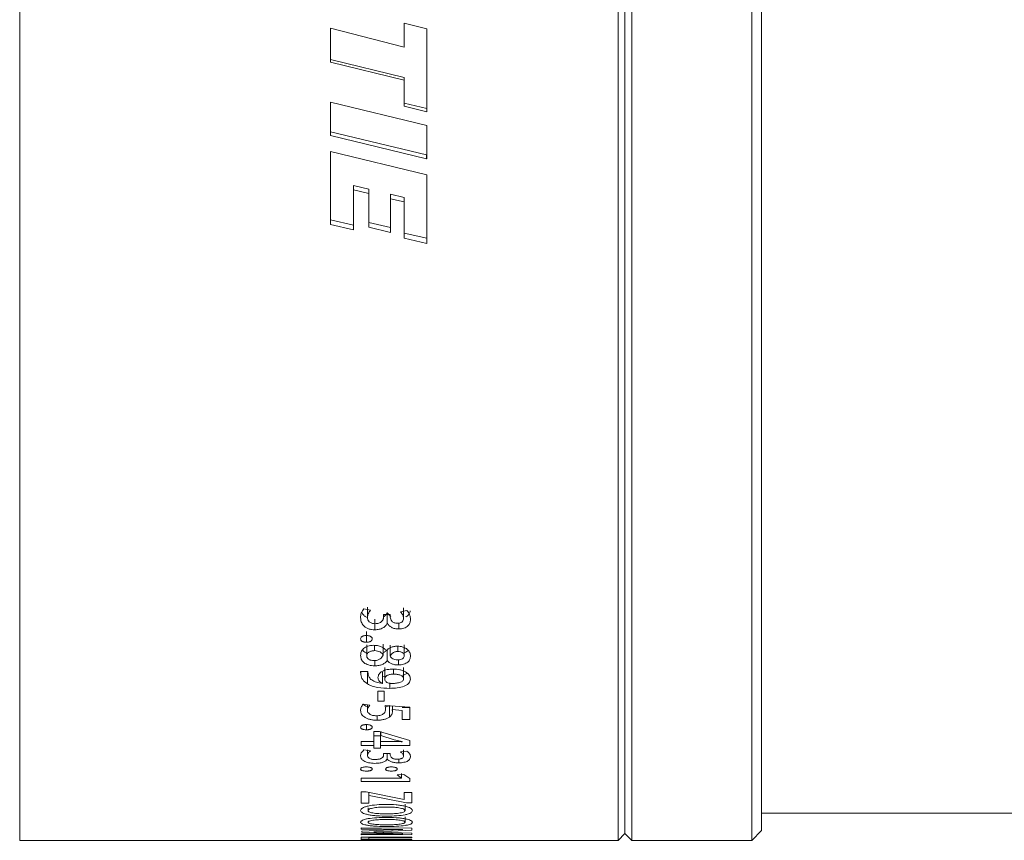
# Model space of a CAD drawing. Header units: millimetres. Extents: x 0 to 1118, y 0 to 864.
# Tile 49 of 256: x 166 to 184, y 335 to 350. Entities that reach past the tile are written whole.
import ezdxf

# ---------------------------------------------------------------- set-up
doc = ezdxf.new("R2010")
doc.units = ezdxf.units.MM

msp = doc.modelspace()

# ---------------------------------------------------------------- linework, layer by layer
at = {"color": 7, "linetype": 'Continuous', "lineweight": 15}
for p, q in [((166.054, 335.21), (166.054, 369.96)), ((177.004, 335.21), (177.004, 369.96)), ((177.254, 335.21), (177.254, 369.96)), ((179.452, 335.21), (179.452, 369.96)), ((177.129, 335.335), (177.129, 369.835)), ((179.629, 335.387), (179.629, 369.784)), ((173.089, 350.165), (173.502, 350.063)), ((173.089, 349.731), (173.089, 350.165)), ((171.741, 349.455), (171.741, 350.074)), ((171.741, 350.074), (173.089, 349.731)), ((173.502, 348.545), (173.502, 350.063)), ((173.088, 349.174), (171.741, 349.5)), ((173.088, 349.124), (171.741, 349.455)), ((173.088, 349.174), (173.088, 349.124)), ((173.088, 348.646), (173.088, 349.124)), ((171.741, 348.721), (173.502, 348.292)), ((171.741, 348.112), (171.741, 348.721)), ((173.502, 348.603), (173.088, 348.702)), ((173.502, 348.545), (173.088, 348.646)), ((173.501, 347.757), (171.741, 348.176)), ((173.502, 347.687), (173.502, 348.292)), ((173.501, 347.687), (171.741, 348.112)), ((171.741, 347.816), (173.502, 347.393)), ((171.741, 346.483), (171.741, 347.816)), ((173.501, 347.687), (173.501, 347.757)), ((173.502, 347.757), (173.501, 347.757)), ((173.502, 347.687), (173.501, 347.687)), ((173.502, 346.137), (173.502, 347.393)), ((172.445, 347.129), (172.161, 347.197)), ((172.161, 347.118), (172.161, 347.197)), ((172.161, 346.384), (172.161, 347.118)), ((172.445, 347.049), (172.161, 347.118)), ((172.445, 347.049), (172.445, 347.129)), ((172.445, 346.431), (172.445, 347.049)), ((173.09, 346.978), (172.842, 347.036)), ((172.842, 346.955), (172.842, 347.036)), ((172.842, 346.338), (172.842, 346.955)), ((173.09, 346.896), (172.842, 346.955)), ((173.09, 346.896), (173.09, 346.978)), ((173.09, 346.233), (173.09, 346.896)), ((172.161, 346.473), (171.741, 346.57)), ((172.842, 346.428), (172.445, 346.52)), ((172.161, 346.384), (171.741, 346.483)), ((172.842, 346.338), (172.445, 346.431)), ((173.502, 346.23), (173.09, 346.325)), ((173.502, 346.137), (173.09, 346.233)), ((172.417, 339.481), (172.417, 339.29)), ((172.472, 339.422), (172.349, 339.447)), ((172.835, 339.345), (172.712, 339.345)), ((172.712, 339.295), (172.712, 339.345)), ((172.776, 339.381), (172.776, 339.188)), ((172.779, 339.381), (172.779, 339.188)), ((172.836, 339.297), (172.835, 339.345)), ((173.141, 339.418), (173.021, 339.393)), ((173.079, 339.466), (173.079, 339.274)), ((172.554, 339.258), (172.554, 339.064)), ((172.776, 339.188), (172.779, 339.188)), ((172.993, 339.186), (172.993, 339.08)), ((172.399, 339.033), (172.399, 338.835)), ((172.404, 338.59), (172.404, 338.791)), ((172.549, 338.682), (172.549, 338.779)), ((172.706, 338.601), (172.706, 338.802)), ((172.831, 338.58), (172.831, 338.781)), ((172.971, 338.667), (172.971, 338.764)), ((173.092, 338.59), (173.092, 338.791)), ((172.766, 338.682), (172.762, 338.682)), ((172.777, 338.702), (172.777, 338.499)), ((172.781, 338.702), (172.781, 338.499)), ((172.552, 338.502), (172.552, 338.405)), ((172.777, 338.499), (172.781, 338.499)), ((172.984, 338.515), (172.984, 338.42)), ((172.426, 338.301), (172.293, 338.301)), ((172.293, 338.301), (172.296, 338.244)), ((172.418, 338.281), (172.418, 338.072)), ((172.425, 338.301), (172.425, 338.281)), ((172.429, 338.249), (172.426, 338.301)), ((172.69, 338.291), (172.69, 338.083)), ((172.69, 338.212), (172.751, 338.208)), ((172.734, 338.168), (172.734, 338.375)), ((172.897, 338.252), (172.897, 338.344)), ((173.08, 338.168), (173.08, 338.376)), ((172.69, 338.083), (172.688, 338.081)), ((172.826, 338.095), (172.826, 337.992)), ((172.722, 337.942), (172.609, 337.942)), ((172.609, 337.756), (172.609, 337.942)), ((172.722, 337.756), (172.722, 337.942)), ((172.464, 337.686), (172.341, 337.704)), ((172.417, 337.693), (172.417, 337.586)), ((172.609, 337.756), (172.722, 337.756)), ((173.192, 337.649), (172.741, 337.679)), ((172.741, 337.679), (172.749, 337.617)), ((172.818, 337.681), (172.818, 337.463)), ((172.875, 337.67), (172.875, 337.57)), ((172.593, 337.495), (172.593, 337.409)), ((172.871, 337.602), (173.054, 337.589)), ((173.054, 337.641), (173.192, 337.641)), ((173.054, 337.423), (173.054, 337.589)), ((173.192, 337.423), (173.192, 337.649)), ((172.399, 337.329), (172.399, 337.233)), ((173.054, 337.423), (173.192, 337.423)), ((172.641, 337.201), (172.533, 337.201)), ((172.533, 337.018), (172.533, 337.201)), ((173.192, 337.035), (172.641, 337.201)), ((172.659, 337.127), (172.659, 337.201)), ((172.659, 337.127), (172.659, 337.172)), ((172.659, 337.018), (172.659, 337.127)), ((172.659, 337.127), (172.661, 337.126)), ((172.661, 337.126), (172.661, 337.201)), ((172.661, 337.126), (172.904, 337.052)), ((172.304, 336.947), (172.304, 337.018)), ((172.533, 337.018), (172.304, 337.018)), ((172.304, 336.947), (172.533, 336.947)), ((172.533, 337.122), (172.659, 337.122)), ((172.533, 336.947), (172.533, 337.018)), ((172.533, 336.897), (172.533, 336.947)), ((172.9, 337.018), (172.659, 337.018)), ((172.659, 336.947), (172.659, 337.018)), ((172.659, 336.897), (172.659, 336.947)), ((172.659, 336.947), (173.192, 336.947)), ((172.904, 337.052), (173.054, 337.018)), ((173.054, 337.018), (173.054, 337.015)), ((173.192, 336.947), (173.192, 337.035)), ((172.472, 336.848), (172.349, 336.864)), ((172.417, 336.866), (172.417, 336.763)), ((172.533, 336.897), (172.659, 336.897)), ((172.835, 336.798), (172.712, 336.798)), ((172.712, 336.766), (172.712, 336.798)), ((172.776, 336.798), (172.776, 336.698)), ((172.779, 336.798), (172.779, 336.698)), ((172.836, 336.767), (172.835, 336.798)), ((173.141, 336.845), (173.021, 336.829)), ((173.079, 336.867), (173.079, 336.753)), ((172.776, 336.698), (172.779, 336.698)), ((172.993, 336.696), (172.993, 336.629)), ((173.086, 336.417), (172.959, 336.406)), ((172.959, 336.406), (173.041, 336.348)), ((173.041, 336.435), (173.041, 336.348)), ((173.192, 336.339), (173.086, 336.417)), ((173.041, 336.347), (172.304, 336.347)), ((172.304, 336.289), (172.304, 336.347)), ((172.304, 336.289), (173.192, 336.289)), ((173.041, 336.347), (173.041, 336.348)), ((173.192, 336.289), (173.192, 336.339)), ((172.396, 336.099), (172.304, 336.099)), ((172.304, 335.892), (172.304, 336.099)), ((173.088, 335.956), (172.396, 336.099)), ((172.443, 336.09), (172.443, 336.029)), ((173.23, 336.086), (173.092, 336.086)), ((173.092, 335.956), (173.092, 336.086)), ((173.23, 335.894), (173.23, 336.086)), ((172.304, 335.892), (172.443, 335.892)), ((172.443, 336.029), (172.448, 336.029)), ((172.443, 335.892), (172.443, 336.029)), ((172.448, 336.029), (173.133, 335.894)), ((173.092, 335.956), (173.088, 335.956)), ((173.106, 335.755), (173.106, 335.873)), ((173.133, 335.894), (173.23, 335.894)), ((172.429, 335.755), (172.429, 335.806)), ((179.629, 335.71), (210.679, 335.71)), ((173.106, 335.541), (173.106, 335.64)), ((173.229, 335.431), (172.304, 335.441)), ((172.304, 335.416), (172.304, 335.441)), ((172.304, 335.416), (172.675, 335.413)), ((172.681, 335.329), (172.304, 335.327)), ((172.304, 335.309), (172.304, 335.327)), ((172.71, 335.396), (172.315, 335.379)), ((172.315, 335.361), (172.315, 335.379)), ((172.315, 335.361), (172.715, 335.344)), ((172.536, 335.368), (172.856, 335.38)), ((172.857, 335.356), (172.536, 335.368)), ((172.536, 335.368), (172.536, 335.368)), ((172.675, 335.413), (173.068, 335.411)), ((173.068, 335.33), (172.681, 335.329)), ((173.068, 335.41), (172.71, 335.396)), ((172.715, 335.344), (173.068, 335.331)), ((172.856, 335.38), (173.229, 335.397)), ((173.229, 335.34), (172.857, 335.356)), ((173.068, 335.411), (173.068, 335.41)), ((173.068, 335.331), (173.068, 335.33)), ((173.229, 335.397), (173.229, 335.431)), ((173.229, 335.314), (173.229, 335.34)), ((177.004, 335.21), (177.129, 335.335)), ((177.129, 335.335), (177.254, 335.21)), ((179.452, 335.21), (179.629, 335.387)), ((166.054, 335.21), (172.304, 335.21)), ((172.304, 335.309), (173.229, 335.314)), ((173.23, 335.267), (172.304, 335.267)), ((172.304, 335.232), (172.304, 335.267)), ((172.304, 335.232), (172.443, 335.232)), ((173.23, 335.226), (172.304, 335.226)), ((172.304, 335.211), (172.304, 335.226)), ((172.304, 335.211), (172.443, 335.211)), ((173.23, 335.21), (172.304, 335.21)), ((172.304, 335.21), (172.304, 335.21)), ((172.443, 335.267), (172.443, 335.254)), ((172.443, 335.254), (173.23, 335.254)), ((172.443, 335.232), (172.443, 335.254)), ((172.443, 335.226), (172.443, 335.22)), ((172.443, 335.211), (172.443, 335.22)), ((172.443, 335.22), (172.711, 335.22)), ((172.711, 335.226), (172.711, 335.22)), ((172.711, 335.212), (172.711, 335.22)), ((172.711, 335.212), (172.849, 335.212)), ((172.849, 335.226), (172.849, 335.22)), ((172.849, 335.212), (172.849, 335.22)), ((172.849, 335.22), (173.092, 335.22)), ((173.092, 335.226), (173.092, 335.22)), ((173.092, 335.211), (173.092, 335.22)), ((173.092, 335.211), (173.23, 335.211)), ((173.23, 335.254), (173.23, 335.267)), ((173.23, 335.211), (173.23, 335.226)), ((173.23, 335.21), (177.004, 335.21)), ((177.254, 335.21), (179.452, 335.21))]:
    msp.add_line(p, q, dxfattribs=at)
at = {"color": 9, "linetype": 'Continuous', "lineweight": 0}
msp.add_line((172.296, 338.301), (172.296, 338.244), dxfattribs=at)
at = {"color": 7, "linetype": 'Continuous', "lineweight": 15}
for points, knots in [([(172.349, 339.447), (172.332, 339.421), (172.297, 339.369), (172.293, 339.313), (172.292, 339.285)], [0, 0, 0, 0, 0.499407, 1, 1, 1, 1]), ([(172.314, 339.384), (172.324, 339.365), (172.34, 339.334), (172.381, 339.302), (172.408, 339.29), (172.418, 339.286)], [0, 0, 0, 0, 0.491857, 0.807177, 1, 1, 1, 1]), ([(172.417, 339.29), (172.42, 339.313), (172.426, 339.359), (172.457, 339.401), (172.472, 339.422)], [0, 0, 0, 0, 0.499993, 1, 1, 1, 1]), ([(172.56, 339.175), (172.55, 339.175), (172.528, 339.176), (172.497, 339.183), (172.471, 339.195), (172.441, 339.216), (172.421, 339.249), (172.418, 339.276), (172.417, 339.29)], [0, 0, 0, 0, 0.125673, 0.248637, 0.378729, 0.500454, 0.74965, 1, 1, 1, 1]), ([(172.712, 339.295), (172.712, 339.288), (172.711, 339.273), (172.702, 339.245), (172.683, 339.218), (172.655, 339.196), (172.617, 339.18), (172.583, 339.177), (172.56, 339.175)], [0, 0, 0, 0, 0.125418, 0.250744, 0.50076, 0.625816, 0.750924, 1, 1, 1, 1]), ([(172.712, 339.302), (172.726, 339.312), (172.758, 339.334), (172.77, 339.364), (172.776, 339.381)], [0, 0, 0, 0, 0.4424217, 1, 1, 1, 1]), ([(172.779, 339.381), (172.788, 339.366), (172.803, 339.34), (172.834, 339.319), (172.847, 339.31)], [0, 0, 0, 0, 0.553667, 1, 1, 1, 1]), ([(172.965, 339.183), (172.955, 339.184), (172.934, 339.185), (172.906, 339.193), (172.881, 339.205), (172.859, 339.227), (172.84, 339.257), (172.837, 339.284), (172.836, 339.297)], [0, 0, 0, 0, 0.1251918, 0.2500834, 0.3749628, 0.499955, 0.7499853, 1, 1, 1, 1]), ([(173.021, 339.393), (173.038, 339.374), (173.07, 339.337), (173.076, 339.295), (173.079, 339.274)], [0, 0, 0, 0, 0.509154, 1, 1, 1, 1]), ([(173.117, 339.301), (173.12, 339.302), (173.136, 339.309), (173.169, 339.335), (173.195, 339.373), (173.198, 339.403), (173.2, 339.413)], [0, 0, 0, 0, 0.053462, 0.291338, 0.763467, 1, 1, 1, 1]), ([(173.205, 339.252), (173.203, 339.281), (173.198, 339.338), (173.16, 339.391), (173.141, 339.418)], [0, 0, 0, 0, 0.500656, 1, 1, 1, 1]), ([(172.292, 339.285), (172.294, 339.259), (172.298, 339.207), (172.335, 339.145), (172.387, 339.105), (172.435, 339.081), (172.493, 339.066), (172.533, 339.065), (172.554, 339.064)], [0, 0, 0, 0, 0.2503014, 0.4997671, 0.6248959, 0.7499053, 0.874919, 1, 1, 1, 1]), ([(172.554, 339.064), (172.581, 339.066), (172.621, 339.068), (172.67, 339.083), (172.713, 339.104), (172.756, 339.138), (172.77, 339.171), (172.776, 339.188)], [0, 0, 0, 0, 0.24984, 0.374735, 0.500308, 0.75007, 1, 1, 1, 1]), ([(172.779, 339.188), (172.788, 339.173), (172.806, 339.144), (172.853, 339.107), (172.919, 339.083), (172.968, 339.081), (172.993, 339.08)], [0, 0, 0, 0, 0.250584, 0.500407, 0.750072, 1, 1, 1, 1]), ([(173.079, 339.274), (173.078, 339.263), (173.076, 339.242), (173.06, 339.215), (173.037, 339.199), (173.015, 339.19), (172.99, 339.184), (172.973, 339.184), (172.965, 339.183)], [0, 0, 0, 0, 0.251646, 0.497691, 0.625603, 0.749964, 0.875239, 1, 1, 1, 1]), ([(172.993, 339.08), (173.001, 339.08), (173.017, 339.08), (173.049, 339.084), (173.087, 339.092), (173.127, 339.11), (173.17, 339.141), (173.199, 339.19), (173.203, 339.231), (173.205, 339.252)], [0, 0, 0, 0, 0.062664, 0.125302, 0.250316, 0.375344, 0.50042, 0.749713, 1, 1, 1, 1]), ([(172.399, 338.96), (172.392, 338.959), (172.378, 338.959), (172.358, 338.956), (172.339, 338.951), (172.323, 338.943), (172.309, 338.933), (172.295, 338.918), (172.293, 338.906), (172.292, 338.897)], [0, 0, 0, 0, 0.125264, 0.250383, 0.375722, 0.50054, 0.628027, 0.750595, 1, 1, 1, 1]), ([(172.506, 338.897), (172.506, 338.901), (172.505, 338.91), (172.499, 338.922), (172.489, 338.933), (172.475, 338.943), (172.458, 338.951), (172.433, 338.958), (172.413, 338.959), (172.399, 338.96)], [0, 0, 0, 0, 0.125205, 0.250227, 0.374454, 0.500244, 0.624773, 0.75035, 1, 1, 1, 1]), ([(172.292, 338.897), (172.293, 338.889), (172.295, 338.876), (172.308, 338.861), (172.322, 338.852), (172.339, 338.844), (172.364, 338.837), (172.385, 338.836), (172.399, 338.835)], [0, 0, 0, 0, 0.2496546, 0.3725985, 0.49992, 0.6250795, 0.7503052, 1, 1, 1, 1]), ([(172.53, 338.78), (172.511, 338.78), (172.475, 338.778), (172.423, 338.765), (172.379, 338.745), (172.331, 338.711), (172.298, 338.658), (172.294, 338.615), (172.292, 338.593)], [0, 0, 0, 0, 0.125061, 0.250077, 0.375164, 0.500297, 0.749647, 1, 1, 1, 1]), ([(172.399, 338.835), (172.406, 338.836), (172.419, 338.836), (172.44, 338.839), (172.459, 338.844), (172.476, 338.852), (172.489, 338.861), (172.503, 338.876), (172.505, 338.889), (172.506, 338.897)], [0, 0, 0, 0, 0.125294, 0.250458, 0.376148, 0.500675, 0.625762, 0.750838, 1, 1, 1, 1]), ([(172.762, 338.682), (172.757, 338.689), (172.746, 338.702), (172.718, 338.728), (172.674, 338.756), (172.605, 338.777), (172.555, 338.779), (172.53, 338.78)], [0, 0, 0, 0, 0.125364, 0.250661, 0.500506, 0.750006, 1, 1, 1, 1]), ([(172.964, 338.764), (172.954, 338.764), (172.932, 338.763), (172.891, 338.757), (172.843, 338.742), (172.797, 338.715), (172.776, 338.693), (172.766, 338.682)], [0, 0, 0, 0, 0.125227, 0.250355, 0.500018, 0.749805, 1, 1, 1, 1]), ([(173.205, 338.585), (173.203, 338.606), (173.198, 338.648), (173.16, 338.699), (173.113, 338.731), (173.068, 338.75), (173.018, 338.762), (172.982, 338.763), (172.964, 338.764)], [0, 0, 0, 0, 0.2501208, 0.499604, 0.6277743, 0.7497952, 0.8748301, 1, 1, 1, 1]), ([(172.292, 338.593), (172.294, 338.57), (172.298, 338.524), (172.338, 338.471), (172.39, 338.437), (172.439, 338.418), (172.494, 338.407), (172.532, 338.405), (172.552, 338.405)], [0, 0, 0, 0, 0.2502229, 0.4995897, 0.6273968, 0.7497124, 0.8747965, 1, 1, 1, 1]), ([(172.33, 338.696), (172.336, 338.686), (172.35, 338.665), (172.379, 338.646), (172.4, 338.638), (172.404, 338.636)], [0, 0, 0, 0, 0.4290962, 0.8850919, 1, 1, 1, 1]), ([(172.404, 338.59), (172.406, 338.601), (172.409, 338.619), (172.425, 338.641), (172.443, 338.655), (172.465, 338.667), (172.491, 338.676), (172.519, 338.681), (172.539, 338.681), (172.549, 338.682)], [0, 0, 0, 0, 0.2497082, 0.3771431, 0.4997825, 0.625655, 0.7498941, 0.8748545, 1, 1, 1, 1]), ([(172.538, 338.5), (172.519, 338.501), (172.49, 338.503), (172.458, 338.515), (172.431, 338.531), (172.414, 338.551), (172.406, 338.573), (172.405, 338.584), (172.404, 338.59)], [0, 0, 0, 0, 0.2492693, 0.3733341, 0.4996937, 0.7490832, 0.8743478, 1, 1, 1, 1]), ([(172.706, 338.601), (172.692, 338.576), (172.674, 338.545), (172.629, 338.517), (172.592, 338.503), (172.56, 338.501), (172.538, 338.5)], [0, 0, 0, 0, 0.499342, 0.626186, 0.750272, 1, 1, 1, 1]), ([(172.549, 338.682), (172.568, 338.68), (172.605, 338.678), (172.653, 338.659), (172.681, 338.636), (172.697, 338.616), (172.703, 338.606), (172.706, 338.601)], [0, 0, 0, 0, 0.249629, 0.499113, 0.749109, 0.874516, 1, 1, 1, 1]), ([(172.698, 338.639), (172.714, 338.647), (172.738, 338.66), (172.762, 338.682), (172.772, 338.695), (172.777, 338.702)], [0, 0, 0, 0, 0.456927, 0.7286, 1, 1, 1, 1]), ([(172.831, 338.58), (172.843, 338.601), (172.858, 338.627), (172.895, 338.651), (172.918, 338.66), (172.944, 338.666), (172.962, 338.667), (172.971, 338.667)], [0, 0, 0, 0, 0.498798, 0.627826, 0.749361, 0.874573, 1, 1, 1, 1]), ([(172.966, 338.514), (172.95, 338.515), (172.919, 338.517), (172.878, 338.532), (172.847, 338.554), (172.836, 338.571), (172.831, 338.58)], [0, 0, 0, 0, 0.249915, 0.499416, 0.749627, 1, 1, 1, 1]), ([(173.092, 338.59), (173.091, 338.58), (173.089, 338.564), (173.075, 338.546), (173.053, 338.53), (173.024, 338.52), (172.991, 338.515), (172.974, 338.514), (172.966, 338.514)], [0, 0, 0, 0, 0.249941, 0.379276, 0.500151, 0.749509, 0.874686, 1, 1, 1, 1]), ([(172.971, 338.667), (172.988, 338.666), (173.013, 338.665), (173.042, 338.655), (173.061, 338.645), (173.076, 338.633), (173.089, 338.615), (173.091, 338.6), (173.092, 338.59)], [0, 0, 0, 0, 0.249309, 0.374863, 0.499716, 0.621424, 0.749937, 1, 1, 1, 1]), ([(172.984, 338.42), (173, 338.421), (173.034, 338.422), (173.081, 338.433), (173.121, 338.45), (173.167, 338.479), (173.198, 338.526), (173.203, 338.565), (173.205, 338.585)], [0, 0, 0, 0, 0.125082, 0.250109, 0.375262, 0.500371, 0.749661, 1, 1, 1, 1]), ([(173.092, 338.643), (173.102, 338.647), (173.125, 338.656), (173.151, 338.67), (173.159, 338.683), (173.162, 338.686)], [0, 0, 0, 0, 0.33132, 0.809122, 1, 1, 1, 1]), ([(172.552, 338.405), (172.576, 338.406), (172.626, 338.408), (172.693, 338.429), (172.745, 338.46), (172.767, 338.486), (172.777, 338.499)], [0, 0, 0, 0, 0.250055, 0.499634, 0.749731, 1, 1, 1, 1]), ([(172.781, 338.499), (172.792, 338.488), (172.814, 338.467), (172.861, 338.441), (172.919, 338.423), (172.962, 338.421), (172.984, 338.42)], [0, 0, 0, 0, 0.250456, 0.500346, 0.750254, 1, 1, 1, 1]), ([(172.296, 338.244), (172.303, 338.212), (172.317, 338.148), (172.384, 338.097), (172.418, 338.072)], [0, 0, 0, 0, 0.500637, 1, 1, 1, 1]), ([(172.495, 338.145), (172.478, 338.161), (172.442, 338.193), (172.433, 338.23), (172.429, 338.249)], [0, 0, 0, 0, 0.499616, 1, 1, 1, 1]), ([(172.887, 338.345), (172.851, 338.344), (172.797, 338.341), (172.731, 338.323), (172.688, 338.304), (172.653, 338.28), (172.619, 338.244), (172.614, 338.213), (172.61, 338.193)], [0, 0, 0, 0, 0.249791, 0.375193, 0.500142, 0.625091, 0.750466, 1, 1, 1, 1]), ([(172.734, 338.168), (172.736, 338.18), (172.739, 338.197), (172.759, 338.218), (172.788, 338.235), (172.825, 338.246), (172.866, 338.251), (172.886, 338.252), (172.897, 338.252)], [0, 0, 0, 0, 0.24958, 0.374887, 0.499864, 0.749268, 0.874572, 1, 1, 1, 1]), ([(173.205, 338.163), (173.201, 338.187), (173.194, 338.222), (173.156, 338.265), (173.116, 338.293), (173.067, 338.316), (172.992, 338.339), (172.929, 338.343), (172.887, 338.345)], [0, 0, 0, 0, 0.249738, 0.375203, 0.500134, 0.62537, 0.750564, 1, 1, 1, 1]), ([(172.897, 338.252), (172.919, 338.251), (172.963, 338.25), (173.014, 338.236), (173.047, 338.219), (173.066, 338.204), (173.075, 338.189), (173.079, 338.177), (173.08, 338.171), (173.08, 338.168)], [0, 0, 0, 0, 0.250113, 0.499498, 0.624673, 0.749704, 0.874666, 0.937325, 1, 1, 1, 1]), ([(173.065, 338.235), (173.073, 338.237), (173.102, 338.243), (173.129, 338.257), (173.143, 338.269), (173.145, 338.27)], [0, 0, 0, 0, 0.240713, 0.900626, 1, 1, 1, 1]), ([(172.418, 338.072), (172.446, 338.058), (172.502, 338.032), (172.639, 337.999), (172.751, 337.994), (172.826, 337.992)], [0, 0, 0, 0, 0.250081, 0.500436, 1, 1, 1, 1]), ([(172.688, 338.081), (172.651, 338.087), (172.576, 338.098), (172.522, 338.13), (172.495, 338.145)], [0, 0, 0, 0, 0.500617, 1, 1, 1, 1]), ([(172.61, 338.193), (172.613, 338.172), (172.618, 338.142), (172.651, 338.104), (172.677, 338.09), (172.69, 338.083)], [0, 0, 0, 0, 0.499464, 0.749783, 1, 1, 1, 1]), ([(172.808, 338.087), (172.796, 338.091), (172.773, 338.101), (172.75, 338.121), (172.739, 338.14), (172.735, 338.156), (172.734, 338.164), (172.734, 338.168)], [0, 0, 0, 0, 0.249673, 0.499558, 0.749451, 0.874701, 1, 1, 1, 1]), ([(172.856, 338.081), (172.847, 338.081), (172.831, 338.082), (172.815, 338.085), (172.808, 338.087)], [0, 0, 0, 0, 0.501081, 1, 1, 1, 1]), ([(172.826, 337.992), (172.872, 337.993), (172.964, 337.996), (173.072, 338.022), (173.142, 338.055), (173.193, 338.099), (173.2, 338.138), (173.205, 338.163)], [0, 0, 0, 0, 0.250459, 0.50017, 0.625422, 0.750604, 1, 1, 1, 1]), ([(173.08, 338.168), (173.079, 338.161), (173.077, 338.147), (173.063, 338.127), (173.038, 338.11), (172.995, 338.094), (172.933, 338.083), (172.881, 338.082), (172.856, 338.081)], [0, 0, 0, 0, 0.125122, 0.250094, 0.369769, 0.499916, 0.749736, 1, 1, 1, 1]), ([(172.341, 337.704), (172.326, 337.685), (172.296, 337.645), (172.293, 337.604), (172.292, 337.584)], [0, 0, 0, 0, 0.499629, 1, 1, 1, 1]), ([(172.342, 337.704), (172.349, 337.696), (172.365, 337.677), (172.403, 337.66), (172.43, 337.652), (172.44, 337.649)], [0, 0, 0, 0, 0.362317, 0.787046, 1, 1, 1, 1]), ([(172.417, 337.586), (172.419, 337.604), (172.424, 337.638), (172.45, 337.67), (172.464, 337.686)], [0, 0, 0, 0, 0.5001009, 1, 1, 1, 1]), ([(172.741, 337.647), (172.753, 337.65), (172.783, 337.658), (172.805, 337.672), (172.818, 337.681)], [0, 0, 0, 0, 0.381505, 1, 1, 1, 1]), ([(172.292, 337.584), (172.295, 337.562), (172.301, 337.518), (172.35, 337.469), (172.411, 337.439), (172.466, 337.421), (172.528, 337.411), (172.571, 337.41), (172.593, 337.409)], [0, 0, 0, 0, 0.250159, 0.499333, 0.624502, 0.749622, 0.874771, 1, 1, 1, 1]), ([(172.58, 337.49), (172.557, 337.491), (172.521, 337.493), (172.481, 337.506), (172.45, 337.524), (172.422, 337.551), (172.419, 337.574), (172.417, 337.586)], [0, 0, 0, 0, 0.249457, 0.375014, 0.499941, 0.749816, 1, 1, 1, 1]), ([(172.749, 337.617), (172.748, 337.602), (172.746, 337.573), (172.728, 337.538), (172.696, 337.514), (172.664, 337.5), (172.624, 337.491), (172.595, 337.49), (172.58, 337.49)], [0, 0, 0, 0, 0.250495, 0.500311, 0.625289, 0.750169, 0.874965, 1, 1, 1, 1]), ([(172.818, 337.463), (172.835, 337.48), (172.87, 337.513), (172.873, 337.551), (172.875, 337.57)], [0, 0, 0, 0, 0.499256, 1, 1, 1, 1]), ([(172.875, 337.57), (172.874, 337.575), (172.874, 337.586), (172.872, 337.597), (172.871, 337.602)], [0, 0, 0, 0, 0.500008, 1, 1, 1, 1]), ([(172.399, 337.329), (172.392, 337.329), (172.378, 337.328), (172.358, 337.326), (172.339, 337.322), (172.323, 337.316), (172.309, 337.309), (172.295, 337.297), (172.293, 337.287), (172.292, 337.281)], [0, 0, 0, 0, 0.125264, 0.250383, 0.375722, 0.50054, 0.628027, 0.750595, 1, 1, 1, 1]), ([(172.506, 337.281), (172.506, 337.284), (172.505, 337.29), (172.499, 337.3), (172.489, 337.309), (172.475, 337.316), (172.458, 337.322), (172.433, 337.327), (172.413, 337.328), (172.399, 337.329)], [0, 0, 0, 0, 0.125205, 0.250227, 0.374454, 0.500244, 0.624773, 0.75035, 1, 1, 1, 1]), ([(172.593, 337.409), (172.604, 337.409), (172.626, 337.41), (172.669, 337.413), (172.721, 337.421), (172.778, 337.438), (172.804, 337.455), (172.818, 337.463)], [0, 0, 0, 0, 0.125279, 0.250504, 0.500444, 0.750298, 1, 1, 1, 1]), ([(172.292, 337.281), (172.293, 337.274), (172.295, 337.264), (172.308, 337.253), (172.322, 337.246), (172.339, 337.24), (172.364, 337.235), (172.385, 337.234), (172.399, 337.233)], [0, 0, 0, 0, 0.249655, 0.372598, 0.49992, 0.62508, 0.750305, 1, 1, 1, 1]), ([(172.399, 337.233), (172.406, 337.233), (172.419, 337.234), (172.44, 337.236), (172.459, 337.24), (172.476, 337.246), (172.489, 337.253), (172.503, 337.264), (172.505, 337.274), (172.506, 337.281)], [0, 0, 0, 0, 0.125294, 0.250458, 0.376148, 0.500675, 0.625762, 0.750838, 1, 1, 1, 1]), ([(173.054, 337.015), (173.028, 337.016), (172.977, 337.017), (172.926, 337.017), (172.9, 337.018)], [0, 0, 0, 0, 0.5, 1, 1, 1, 1]), ([(172.349, 336.864), (172.332, 336.847), (172.297, 336.813), (172.293, 336.777), (172.292, 336.759)], [0, 0, 0, 0, 0.499407, 1, 1, 1, 1]), ([(172.417, 336.763), (172.42, 336.777), (172.426, 336.807), (172.457, 336.834), (172.472, 336.848)], [0, 0, 0, 0, 0.499993, 1, 1, 1, 1]), ([(172.712, 336.766), (172.712, 336.761), (172.711, 336.752), (172.702, 336.734), (172.683, 336.717), (172.655, 336.702), (172.617, 336.692), (172.583, 336.69), (172.56, 336.689)], [0, 0, 0, 0, 0.125418, 0.250744, 0.50076, 0.625816, 0.750924, 1, 1, 1, 1]), ([(172.965, 336.695), (172.955, 336.695), (172.934, 336.696), (172.906, 336.701), (172.881, 336.708), (172.859, 336.722), (172.84, 336.742), (172.837, 336.758), (172.836, 336.767)], [0, 0, 0, 0, 0.125192, 0.250083, 0.374963, 0.499955, 0.749985, 1, 1, 1, 1]), ([(173.021, 336.829), (173.038, 336.817), (173.07, 336.793), (173.076, 336.766), (173.079, 336.753)], [0, 0, 0, 0, 0.509154, 1, 1, 1, 1]), ([(173.205, 336.738), (173.203, 336.757), (173.198, 336.794), (173.16, 336.828), (173.141, 336.845)], [0, 0, 0, 0, 0.500656, 1, 1, 1, 1]), ([(172.292, 336.759), (172.294, 336.743), (172.298, 336.709), (172.335, 336.67), (172.387, 336.645), (172.435, 336.63), (172.493, 336.621), (172.533, 336.62), (172.554, 336.619)], [0, 0, 0, 0, 0.250301, 0.499767, 0.624896, 0.749905, 0.874919, 1, 1, 1, 1]), ([(172.56, 336.689), (172.55, 336.689), (172.528, 336.69), (172.497, 336.695), (172.471, 336.702), (172.441, 336.715), (172.421, 336.736), (172.418, 336.754), (172.417, 336.763)], [0, 0, 0, 0, 0.125673, 0.248637, 0.378729, 0.500454, 0.74965, 1, 1, 1, 1]), ([(172.554, 336.619), (172.581, 336.62), (172.621, 336.622), (172.67, 336.631), (172.713, 336.644), (172.756, 336.666), (172.77, 336.687), (172.776, 336.698)], [0, 0, 0, 0, 0.24984, 0.374735, 0.500308, 0.75007, 1, 1, 1, 1]), ([(172.779, 336.698), (172.788, 336.688), (172.806, 336.67), (172.853, 336.647), (172.919, 336.631), (172.968, 336.63), (172.993, 336.629)], [0, 0, 0, 0, 0.250584, 0.500407, 0.750072, 1, 1, 1, 1]), ([(173.079, 336.753), (173.078, 336.746), (173.076, 336.732), (173.06, 336.715), (173.037, 336.705), (173.015, 336.699), (172.99, 336.695), (172.973, 336.695), (172.965, 336.695)], [0, 0, 0, 0, 0.2516456, 0.4976908, 0.6256028, 0.7499635, 0.8752385, 1, 1, 1, 1]), ([(172.993, 336.629), (173.001, 336.629), (173.017, 336.629), (173.049, 336.632), (173.087, 336.637), (173.127, 336.648), (173.17, 336.668), (173.199, 336.699), (173.203, 336.725), (173.205, 336.738)], [0, 0, 0, 0, 0.062664, 0.125302, 0.250316, 0.375344, 0.50042, 0.749713, 1, 1, 1, 1]), ([(172.398, 336.554), (172.391, 336.554), (172.378, 336.554), (172.351, 336.551), (172.327, 336.545), (172.309, 336.538), (172.295, 336.528), (172.293, 336.521), (172.292, 336.515)], [0, 0, 0, 0, 0.125422, 0.250694, 0.499948, 0.625167, 0.750371, 1, 1, 1, 1]), ([(172.292, 336.515), (172.293, 336.51), (172.295, 336.502), (172.308, 336.493), (172.322, 336.487), (172.339, 336.483), (172.364, 336.478), (172.385, 336.478), (172.398, 336.477)], [0, 0, 0, 0, 0.249582, 0.374737, 0.499897, 0.625083, 0.750318, 1, 1, 1, 1]), ([(172.506, 336.515), (172.506, 336.518), (172.505, 336.523), (172.499, 336.531), (172.489, 336.538), (172.475, 336.544), (172.458, 336.548), (172.433, 336.553), (172.412, 336.554), (172.398, 336.554)], [0, 0, 0, 0, 0.125183, 0.250164, 0.374532, 0.500241, 0.624723, 0.750368, 1, 1, 1, 1]), ([(172.398, 336.477), (172.405, 336.477), (172.419, 336.478), (172.439, 336.48), (172.458, 336.483), (172.475, 336.487), (172.489, 336.493), (172.503, 336.502), (172.505, 336.51), (172.506, 336.515)], [0, 0, 0, 0, 0.125253, 0.250377, 0.377181, 0.500574, 0.626122, 0.750721, 1, 1, 1, 1]), ([(172.856, 336.554), (172.849, 336.554), (172.835, 336.554), (172.815, 336.552), (172.796, 336.548), (172.78, 336.544), (172.766, 336.538), (172.753, 336.528), (172.75, 336.521), (172.749, 336.515)], [0, 0, 0, 0, 0.125304, 0.250458, 0.375494, 0.500679, 0.626191, 0.750747, 1, 1, 1, 1]), ([(172.749, 336.515), (172.75, 336.51), (172.752, 336.502), (172.766, 336.493), (172.779, 336.487), (172.796, 336.483), (172.821, 336.478), (172.842, 336.478), (172.856, 336.477)], [0, 0, 0, 0, 0.249502, 0.374497, 0.499779, 0.624969, 0.750223, 1, 1, 1, 1]), ([(172.964, 336.515), (172.963, 336.518), (172.962, 336.523), (172.956, 336.531), (172.946, 336.538), (172.932, 336.544), (172.916, 336.548), (172.89, 336.553), (172.87, 336.554), (172.856, 336.554)], [0, 0, 0, 0, 0.125183, 0.250164, 0.374532, 0.500241, 0.624723, 0.750368, 1, 1, 1, 1]), ([(172.856, 336.477), (172.869, 336.478), (172.89, 336.478), (172.916, 336.483), (172.932, 336.487), (172.946, 336.493), (172.96, 336.502), (172.962, 336.51), (172.964, 336.515)], [0, 0, 0, 0, 0.250501, 0.377888, 0.501174, 0.626172, 0.75109, 1, 1, 1, 1]), ([(172.761, 335.868), (172.702, 335.866), (172.584, 335.864), (172.449, 335.844), (172.368, 335.822), (172.308, 335.795), (172.299, 335.772), (172.293, 335.757)], [0, 0, 0, 0, 0.250271, 0.499757, 0.62567, 0.750314, 1, 1, 1, 1]), ([(173.242, 335.754), (173.236, 335.769), (173.226, 335.792), (173.164, 335.82), (173.101, 335.838), (173.025, 335.851), (172.913, 335.864), (172.821, 335.866), (172.761, 335.868)], [0, 0, 0, 0, 0.249273, 0.373693, 0.499568, 0.624762, 0.749997, 1, 1, 1, 1]), ([(172.293, 335.757), (172.299, 335.742), (172.308, 335.719), (172.369, 335.694), (172.431, 335.678), (172.507, 335.666), (172.622, 335.656), (172.715, 335.654), (172.777, 335.653)], [0, 0, 0, 0, 0.249291, 0.374408, 0.499563, 0.621848, 0.74992, 1, 1, 1, 1]), ([(172.429, 335.755), (172.43, 335.76), (172.433, 335.77), (172.455, 335.784), (172.491, 335.796), (172.553, 335.808), (172.646, 335.819), (172.724, 335.82), (172.763, 335.82)], [0, 0, 0, 0, 0.1251249, 0.2501431, 0.375099, 0.5002284, 0.7498339, 1, 1, 1, 1]), ([(172.77, 335.694), (172.73, 335.694), (172.651, 335.695), (172.556, 335.704), (172.492, 335.715), (172.455, 335.727), (172.438, 335.738), (172.43, 335.748), (172.429, 335.753), (172.429, 335.755)], [0, 0, 0, 0, 0.25017, 0.499737, 0.629811, 0.749731, 0.874713, 0.937341, 1, 1, 1, 1]), ([(172.763, 335.82), (172.803, 335.82), (172.883, 335.819), (172.979, 335.809), (173.043, 335.796), (173.079, 335.784), (173.101, 335.77), (173.104, 335.76), (173.106, 335.755)], [0, 0, 0, 0, 0.250199, 0.499864, 0.629961, 0.749833, 0.874848, 1, 1, 1, 1]), ([(173.106, 335.755), (173.104, 335.75), (173.101, 335.741), (173.079, 335.727), (173.043, 335.716), (172.98, 335.704), (172.888, 335.695), (172.809, 335.694), (172.77, 335.694)], [0, 0, 0, 0, 0.125146, 0.250136, 0.374095, 0.50014, 0.749905, 1, 1, 1, 1]), ([(172.777, 335.653), (172.836, 335.654), (172.954, 335.656), (173.088, 335.673), (173.169, 335.693), (173.228, 335.718), (173.236, 335.739), (173.242, 335.754)], [0, 0, 0, 0, 0.2501679, 0.4996486, 0.6249694, 0.7501607, 1, 1, 1, 1]), ([(172.761, 335.63), (172.702, 335.629), (172.584, 335.627), (172.449, 335.612), (172.368, 335.594), (172.308, 335.572), (172.299, 335.555), (172.293, 335.543)], [0, 0, 0, 0, 0.250271, 0.499757, 0.62567, 0.750314, 1, 1, 1, 1]), ([(172.293, 335.543), (172.299, 335.531), (172.308, 335.513), (172.369, 335.494), (172.431, 335.482), (172.507, 335.473), (172.622, 335.465), (172.715, 335.464), (172.777, 335.463)], [0, 0, 0, 0, 0.249291, 0.374408, 0.499563, 0.621848, 0.74992, 1, 1, 1, 1]), ([(172.429, 335.541), (172.43, 335.545), (172.433, 335.553), (172.455, 335.564), (172.491, 335.573), (172.553, 335.583), (172.646, 335.591), (172.724, 335.592), (172.763, 335.593)], [0, 0, 0, 0, 0.125125, 0.250143, 0.375099, 0.500228, 0.749834, 1, 1, 1, 1]), ([(172.77, 335.494), (172.73, 335.494), (172.651, 335.495), (172.556, 335.502), (172.492, 335.51), (172.455, 335.519), (172.438, 335.528), (172.43, 335.535), (172.429, 335.539), (172.429, 335.541)], [0, 0, 0, 0, 0.25017, 0.499737, 0.629811, 0.749731, 0.874713, 0.937341, 1, 1, 1, 1]), ([(173.242, 335.54), (173.236, 335.552), (173.226, 335.57), (173.164, 335.592), (173.101, 335.606), (173.025, 335.617), (172.913, 335.628), (172.821, 335.629), (172.761, 335.63)], [0, 0, 0, 0, 0.249273, 0.373693, 0.499568, 0.624762, 0.749997, 1, 1, 1, 1]), ([(172.763, 335.593), (172.803, 335.592), (172.883, 335.591), (172.979, 335.584), (173.043, 335.574), (173.079, 335.564), (173.101, 335.553), (173.104, 335.545), (173.106, 335.541)], [0, 0, 0, 0, 0.250199, 0.499864, 0.629961, 0.749833, 0.874848, 1, 1, 1, 1]), ([(173.106, 335.541), (173.104, 335.537), (173.101, 335.53), (173.079, 335.519), (173.043, 335.511), (172.98, 335.502), (172.888, 335.495), (172.809, 335.494), (172.77, 335.494)], [0, 0, 0, 0, 0.125146, 0.250136, 0.374095, 0.50014, 0.749905, 1, 1, 1, 1]), ([(172.777, 335.463), (172.836, 335.464), (172.954, 335.465), (173.088, 335.478), (173.169, 335.493), (173.228, 335.512), (173.236, 335.529), (173.242, 335.54)], [0, 0, 0, 0, 0.250168, 0.499649, 0.624969, 0.750161, 1, 1, 1, 1])]:
    msp.add_open_spline(points, degree=3, knots=knots, dxfattribs=at)

doc.saveas('drawing.dxf')
